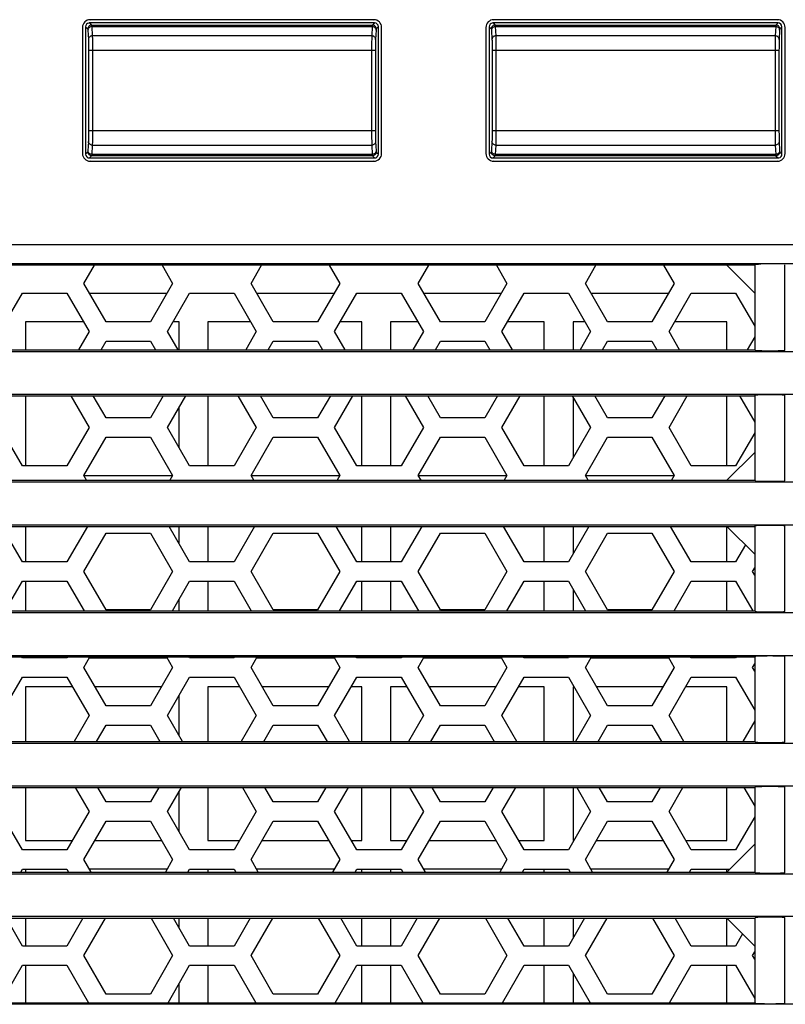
# Model space of a CAD drawing. Header units: millimetres. Extents: x 2431 to 3770, y -315 to 702.
# Tile 20 of 44: x 2797 to 2837, y -191 to -140. Entities that reach past the tile are written whole.
import ezdxf

# ---------------------------------------------------------------- set-up
doc = ezdxf.new("R2010")
doc.units = ezdxf.units.MM
doc.header["$LTSCALE"] = 65.395
for name, color, linetype in [('57RB-40G1770DXF_CONTINUOUS_LINE', 7, 'CONTINUOUS'), ('62SR-6K0FP10DXF_CONTINUOUS_LINE', 7, 'CONTINUOUS'), ('62SR-6K0RP10DXF_CONTINUOUS_LINE', 7, 'CONTINUOUS'), ('63FP-AG11570DXF_CONTINUOUS_LINE', 7, 'CONTINUOUS')]:
    doc.layers.add(name, color=color, linetype=linetype)

msp = doc.modelspace()

# ---------------------------------------------------------------- linework, layer by layer
at = {"layer": '57RB-40G1770DXF_CONTINUOUS_LINE', "color": 7, "linetype": 'Continuous'}
for p, q in [((2815.31, -139.939), (2800.476, -139.939)), ((2800.476, -139.939), (2800.589, -140.051)), ((2815.31, -139.939), (2815.197, -140.051)), ((2836.31, -139.939), (2821.476, -139.939)), ((2821.476, -139.939), (2821.589, -140.051)), ((2836.31, -139.939), (2836.197, -140.051)), ((2800.276, -140.138), (2800.276, -146.772)), ((2800.276, -140.138), (2800.389, -140.251)), ((2800.396, -140.31), (2800.421, -140.8)), ((2800.589, -140.051), (2815.197, -140.051)), ((2800.595, -140.11), (2800.596, -140.129)), ((2800.596, -140.129), (2815.191, -140.129)), ((2800.596, -140.129), (2800.621, -140.611)), ((2815.191, -140.129), (2815.165, -140.611)), ((2815.51, -140.138), (2815.397, -140.251)), ((2815.51, -146.772), (2815.51, -140.138)), ((2821.276, -140.138), (2821.389, -140.251)), ((2821.276, -140.138), (2821.276, -146.772)), ((2821.396, -140.31), (2821.421, -140.8)), ((2821.589, -140.051), (2836.197, -140.051)), ((2821.595, -140.11), (2821.596, -140.129)), ((2821.596, -140.129), (2836.191, -140.129)), ((2821.596, -140.129), (2821.621, -140.611)), ((2836.191, -140.129), (2836.165, -140.611)), ((2836.51, -140.138), (2836.397, -140.251)), ((2836.51, -146.772), (2836.51, -140.138)), ((2800.423, -140.845), (2800.424, -140.881)), ((2800.424, -140.881), (2800.425, -140.919)), ((2800.425, -140.919), (2800.426, -140.98)), ((2800.426, -140.98), (2800.427, -141.042)), ((2815.165, -140.611), (2800.621, -140.611)), ((2800.621, -140.611), (2800.622, -140.628)), ((2800.622, -140.628), (2800.623, -140.67)), ((2800.623, -140.67), (2800.624, -140.718)), ((2800.624, -140.718), (2800.625, -140.77)), ((2800.625, -140.77), (2800.626, -140.851)), ((2800.626, -140.851), (2800.627, -140.933)), ((2800.627, -140.933), (2800.627, -141.046)), ((2821.423, -140.845), (2821.424, -140.881)), ((2821.424, -140.881), (2821.425, -140.919)), ((2821.425, -140.919), (2821.426, -140.98)), ((2821.426, -140.98), (2821.427, -141.042)), ((2836.165, -140.611), (2821.621, -140.611)), ((2821.621, -140.611), (2821.622, -140.628)), ((2821.622, -140.628), (2821.623, -140.67)), ((2821.623, -140.67), (2821.624, -140.718)), ((2821.624, -140.718), (2821.625, -140.77)), ((2821.625, -140.77), (2821.626, -140.851)), ((2821.626, -140.851), (2821.627, -140.933)), ((2821.627, -140.933), (2821.627, -141.046)), ((2800.427, -141.042), (2800.427, -141.127)), ((2800.427, -141.127), (2800.428, -141.216)), ((2800.428, -141.216), (2800.428, -141.315)), ((2800.428, -141.315), (2800.428, -145.542)), ((2815.358, -141.369), (2800.428, -141.369)), ((2800.627, -141.046), (2800.628, -141.164)), ((2800.628, -141.164), (2800.628, -141.296)), ((2800.628, -141.296), (2800.628, -145.542)), ((2815.158, -141.369), (2815.158, -145.633)), ((2815.358, -141.369), (2815.358, -145.611)), ((2821.427, -141.042), (2821.427, -141.127)), ((2821.427, -141.127), (2821.428, -141.216)), ((2821.428, -141.216), (2821.428, -141.315)), ((2821.428, -141.315), (2821.428, -145.542)), ((2836.358, -141.369), (2821.428, -141.369)), ((2821.627, -141.046), (2821.628, -141.164)), ((2821.628, -141.164), (2821.628, -141.296)), ((2821.628, -141.296), (2821.628, -145.542)), ((2836.158, -141.369), (2836.158, -145.633)), ((2836.358, -141.369), (2836.358, -145.611)), ((2800.428, -145.542), (2815.358, -145.542)), ((2800.428, -145.542), (2800.428, -145.65)), ((2800.628, -145.542), (2800.628, -145.687)), ((2821.428, -145.542), (2836.358, -145.542)), ((2821.428, -145.542), (2821.428, -145.65)), ((2821.628, -145.542), (2821.628, -145.687)), ((2800.424, -146.041), (2800.423, -146.067)), ((2800.425, -145.998), (2800.424, -146.041)), ((2800.426, -145.892), (2800.425, -145.949)), ((2800.425, -145.949), (2800.425, -145.998)), ((2800.427, -145.825), (2800.426, -145.892)), ((2800.428, -145.745), (2800.427, -145.825)), ((2800.428, -145.65), (2800.428, -145.745)), ((2800.626, -146.009), (2800.625, -146.085)), ((2800.625, -146.085), (2800.625, -146.15)), ((2800.627, -145.92), (2800.626, -146.009)), ((2800.628, -145.813), (2800.627, -145.92)), ((2800.628, -145.687), (2800.628, -145.813)), ((2815.158, -145.633), (2815.159, -145.802)), ((2815.358, -145.611), (2815.359, -145.737)), ((2815.365, -146.111), (2815.391, -146.602)), ((2821.424, -146.041), (2821.423, -146.067)), ((2821.425, -145.998), (2821.424, -146.041)), ((2821.426, -145.892), (2821.425, -145.949)), ((2821.425, -145.949), (2821.425, -145.998)), ((2821.427, -145.825), (2821.426, -145.892)), ((2821.428, -145.745), (2821.427, -145.825)), ((2821.428, -145.65), (2821.428, -145.745)), ((2821.626, -146.009), (2821.625, -146.085)), ((2821.625, -146.085), (2821.625, -146.15)), ((2821.627, -145.92), (2821.626, -146.009)), ((2821.628, -145.813), (2821.627, -145.92)), ((2821.628, -145.687), (2821.628, -145.813)), ((2836.158, -145.633), (2836.159, -145.802)), ((2836.358, -145.611), (2836.359, -145.737)), ((2836.365, -146.111), (2836.391, -146.602)), ((2800.621, -146.3), (2800.596, -146.782)), ((2800.621, -146.3), (2815.165, -146.3)), ((2800.624, -146.208), (2800.623, -146.242)), ((2800.625, -146.15), (2800.624, -146.208)), ((2815.165, -146.3), (2815.191, -146.782)), ((2821.621, -146.3), (2821.596, -146.782)), ((2821.621, -146.3), (2836.165, -146.3)), ((2821.624, -146.208), (2821.623, -146.242)), ((2821.625, -146.15), (2821.624, -146.208)), ((2836.165, -146.3), (2836.191, -146.782)), ((2800.389, -146.66), (2800.276, -146.772)), ((2800.589, -146.86), (2800.476, -146.972)), ((2800.476, -146.972), (2815.31, -146.972)), ((2815.197, -146.86), (2800.589, -146.86)), ((2815.191, -146.782), (2800.596, -146.782)), ((2815.197, -146.86), (2815.31, -146.972)), ((2815.397, -146.66), (2815.51, -146.772)), ((2821.389, -146.66), (2821.276, -146.772)), ((2821.589, -146.86), (2821.476, -146.972)), ((2821.476, -146.972), (2836.31, -146.972)), ((2836.197, -146.86), (2821.589, -146.86)), ((2836.191, -146.782), (2821.596, -146.782)), ((2836.197, -146.86), (2836.31, -146.972)), ((2836.397, -146.66), (2836.51, -146.772))]:
    msp.add_line(p, q, dxfattribs=at)
for points in [[(2800.589, -140.051), (2800.554, -140.054), (2800.521, -140.064), (2800.489, -140.078), (2800.461, -140.098), (2800.436, -140.123), (2800.416, -140.151), (2800.401, -140.183), (2800.392, -140.217), (2800.389, -140.251)], [(2800.389, -140.251), (2800.39, -140.253), (2800.391, -140.255), (2800.391, -140.258), (2800.392, -140.263), (2800.392, -140.268), (2800.393, -140.274), (2800.394, -140.28), (2800.394, -140.287), (2800.395, -140.294), (2800.395, -140.302), (2800.396, -140.31)], [(2800.596, -140.129), (2800.561, -140.132), (2800.528, -140.141), (2800.496, -140.155), (2800.468, -140.174), (2800.443, -140.197), (2800.423, -140.224), (2800.408, -140.254), (2800.399, -140.286), (2800.396, -140.319)], [(2800.589, -140.051), (2800.59, -140.053), (2800.591, -140.056), (2800.591, -140.06), (2800.592, -140.064), (2800.592, -140.07), (2800.593, -140.077), (2800.594, -140.084), (2800.594, -140.092), (2800.595, -140.101), (2800.595, -140.11)], [(2815.197, -140.051), (2815.197, -140.053), (2815.196, -140.055), (2815.196, -140.058), (2815.195, -140.062), (2815.194, -140.067), (2815.194, -140.073), (2815.193, -140.08), (2815.193, -140.088), (2815.192, -140.097), (2815.192, -140.107), (2815.191, -140.117), (2815.191, -140.129)], [(2815.39, -140.319), (2815.387, -140.286), (2815.378, -140.254), (2815.363, -140.224), (2815.343, -140.197), (2815.319, -140.174), (2815.29, -140.155), (2815.259, -140.141), (2815.225, -140.132), (2815.191, -140.129)], [(2815.397, -140.251), (2815.394, -140.217), (2815.385, -140.183), (2815.37, -140.151), (2815.35, -140.123), (2815.326, -140.098), (2815.297, -140.078), (2815.266, -140.064), (2815.232, -140.054), (2815.197, -140.051)], [(2815.397, -140.251), (2815.397, -140.252), (2815.396, -140.254), (2815.396, -140.257), (2815.395, -140.261), (2815.394, -140.265), (2815.394, -140.27), (2815.393, -140.276), (2815.393, -140.283), (2815.392, -140.291), (2815.392, -140.299), (2815.391, -140.309), (2815.365, -140.8)], [(2821.589, -140.051), (2821.554, -140.054), (2821.521, -140.064), (2821.489, -140.078), (2821.461, -140.098), (2821.436, -140.123), (2821.416, -140.151), (2821.401, -140.183), (2821.392, -140.217), (2821.389, -140.251)], [(2821.389, -140.251), (2821.39, -140.253), (2821.391, -140.255), (2821.391, -140.258), (2821.392, -140.263), (2821.392, -140.268), (2821.393, -140.274), (2821.394, -140.28), (2821.394, -140.287), (2821.395, -140.294), (2821.395, -140.302), (2821.396, -140.31)], [(2821.596, -140.129), (2821.561, -140.132), (2821.528, -140.141), (2821.496, -140.155), (2821.468, -140.174), (2821.443, -140.197), (2821.423, -140.224), (2821.408, -140.254), (2821.399, -140.286), (2821.396, -140.319)], [(2821.589, -140.051), (2821.59, -140.053), (2821.591, -140.056), (2821.591, -140.06), (2821.592, -140.064), (2821.592, -140.07), (2821.593, -140.077), (2821.594, -140.084), (2821.594, -140.092), (2821.595, -140.101), (2821.595, -140.11)], [(2836.197, -140.051), (2836.197, -140.053), (2836.196, -140.055), (2836.196, -140.058), (2836.195, -140.062), (2836.194, -140.067), (2836.194, -140.073), (2836.193, -140.08), (2836.193, -140.088), (2836.192, -140.097), (2836.192, -140.107), (2836.191, -140.117), (2836.191, -140.129)], [(2836.39, -140.319), (2836.387, -140.286), (2836.378, -140.254), (2836.363, -140.224), (2836.343, -140.197), (2836.319, -140.174), (2836.29, -140.155), (2836.259, -140.141), (2836.225, -140.132), (2836.191, -140.129)], [(2836.397, -140.251), (2836.394, -140.217), (2836.385, -140.183), (2836.37, -140.151), (2836.35, -140.123), (2836.326, -140.098), (2836.297, -140.078), (2836.266, -140.064), (2836.232, -140.054), (2836.197, -140.051)], [(2836.397, -140.251), (2836.397, -140.252), (2836.396, -140.254), (2836.396, -140.257), (2836.395, -140.261), (2836.394, -140.265), (2836.394, -140.27), (2836.393, -140.276), (2836.393, -140.283), (2836.392, -140.291), (2836.392, -140.299), (2836.391, -140.309), (2836.365, -140.8)], [(2800.621, -140.611), (2800.586, -140.614), (2800.553, -140.623), (2800.521, -140.637), (2800.493, -140.656), (2800.468, -140.679), (2800.448, -140.706), (2800.433, -140.736), (2800.424, -140.768), (2800.421, -140.8)], [(2800.421, -140.8), (2800.422, -140.814), (2800.422, -140.829), (2800.423, -140.845)], [(2815.165, -140.611), (2815.164, -140.64), (2815.164, -140.677), (2815.163, -140.721), (2815.162, -140.77), (2815.161, -140.824), (2815.16, -140.885), (2815.159, -141.027)], [(2815.365, -140.8), (2815.362, -140.768), (2815.353, -140.736), (2815.338, -140.706), (2815.318, -140.679), (2815.294, -140.656), (2815.265, -140.637), (2815.234, -140.623), (2815.2, -140.614), (2815.165, -140.611)], [(2815.365, -140.8), (2815.364, -140.823), (2815.363, -140.851), (2815.363, -140.883), (2815.362, -140.919), (2815.361, -140.96), (2815.36, -141.006), (2815.359, -141.113)], [(2821.621, -140.611), (2821.586, -140.614), (2821.553, -140.623), (2821.521, -140.637), (2821.493, -140.656), (2821.468, -140.679), (2821.448, -140.706), (2821.433, -140.736), (2821.424, -140.768), (2821.421, -140.8)], [(2821.421, -140.8), (2821.422, -140.814), (2821.422, -140.829), (2821.423, -140.845)], [(2836.165, -140.611), (2836.164, -140.64), (2836.164, -140.677), (2836.163, -140.721), (2836.162, -140.77), (2836.161, -140.824), (2836.16, -140.885), (2836.159, -141.027)], [(2836.365, -140.8), (2836.362, -140.768), (2836.353, -140.736), (2836.338, -140.706), (2836.318, -140.679), (2836.294, -140.656), (2836.265, -140.637), (2836.234, -140.623), (2836.2, -140.614), (2836.165, -140.611)], [(2836.365, -140.8), (2836.364, -140.823), (2836.363, -140.851), (2836.363, -140.883), (2836.362, -140.919), (2836.361, -140.96), (2836.36, -141.006), (2836.359, -141.113)], [(2815.159, -141.027), (2815.159, -141.106), (2815.159, -141.19), (2815.158, -141.369)], [(2815.359, -141.113), (2815.359, -141.172), (2815.359, -141.234), (2815.358, -141.369)], [(2836.159, -141.027), (2836.159, -141.106), (2836.159, -141.19), (2836.158, -141.369)], [(2836.359, -141.113), (2836.359, -141.172), (2836.359, -141.234), (2836.358, -141.369)], [(2800.421, -146.111), (2800.395, -146.604), (2800.395, -146.615), (2800.394, -146.624), (2800.393, -146.632), (2800.393, -146.639), (2800.392, -146.644), (2800.392, -146.649), (2800.391, -146.653), (2800.391, -146.655), (2800.39, -146.658), (2800.39, -146.659), (2800.389, -146.66)], [(2800.423, -146.067), (2800.422, -146.09), (2800.422, -146.101), (2800.421, -146.111)], [(2800.621, -146.3), (2800.586, -146.297), (2800.553, -146.288), (2800.521, -146.274), (2800.493, -146.255), (2800.468, -146.232), (2800.448, -146.205), (2800.433, -146.175), (2800.424, -146.143), (2800.421, -146.111)], [(2815.159, -145.802), (2815.159, -145.879), (2815.16, -145.949), (2815.161, -146.074)], [(2815.161, -146.074), (2815.162, -146.129), (2815.162, -146.179), (2815.163, -146.226), (2815.164, -146.267), (2815.165, -146.3)], [(2815.365, -146.111), (2815.362, -146.143), (2815.353, -146.175), (2815.338, -146.205), (2815.318, -146.232), (2815.294, -146.255), (2815.265, -146.274), (2815.234, -146.288), (2815.2, -146.297), (2815.165, -146.3)], [(2815.359, -145.737), (2815.359, -145.794), (2815.36, -145.847), (2815.361, -145.941)], [(2815.361, -145.941), (2815.362, -145.983), (2815.362, -146.02), (2815.363, -146.054), (2815.364, -146.084), (2815.365, -146.111)], [(2821.421, -146.111), (2821.395, -146.604), (2821.395, -146.615), (2821.394, -146.624), (2821.393, -146.632), (2821.393, -146.639), (2821.392, -146.644), (2821.392, -146.649), (2821.391, -146.653), (2821.391, -146.655), (2821.39, -146.658), (2821.39, -146.659), (2821.389, -146.66)], [(2821.423, -146.067), (2821.422, -146.09), (2821.422, -146.101), (2821.421, -146.111)], [(2821.621, -146.3), (2821.586, -146.297), (2821.553, -146.288), (2821.521, -146.274), (2821.493, -146.255), (2821.468, -146.232), (2821.448, -146.205), (2821.433, -146.175), (2821.424, -146.143), (2821.421, -146.111)], [(2836.159, -145.802), (2836.159, -145.879), (2836.16, -145.949), (2836.161, -146.074)], [(2836.161, -146.074), (2836.162, -146.129), (2836.162, -146.179), (2836.163, -146.226), (2836.164, -146.267), (2836.165, -146.3)], [(2836.365, -146.111), (2836.362, -146.143), (2836.353, -146.175), (2836.338, -146.205), (2836.318, -146.232), (2836.294, -146.255), (2836.265, -146.274), (2836.234, -146.288), (2836.2, -146.297), (2836.165, -146.3)], [(2836.359, -145.737), (2836.359, -145.794), (2836.36, -145.847), (2836.361, -145.941)], [(2836.361, -145.941), (2836.362, -145.983), (2836.362, -146.02), (2836.363, -146.054), (2836.364, -146.084), (2836.365, -146.111)], [(2800.596, -146.782), (2800.561, -146.779), (2800.528, -146.77), (2800.496, -146.756), (2800.468, -146.737), (2800.443, -146.714), (2800.423, -146.687), (2800.408, -146.657), (2800.399, -146.625), (2800.396, -146.592)], [(2800.623, -146.242), (2800.622, -146.273), (2800.622, -146.287), (2800.621, -146.3)], [(2815.39, -146.592), (2815.387, -146.625), (2815.378, -146.657), (2815.363, -146.687), (2815.343, -146.714), (2815.319, -146.737), (2815.29, -146.756), (2815.259, -146.77), (2815.225, -146.779), (2815.191, -146.782)], [(2815.391, -146.602), (2815.392, -146.612), (2815.392, -146.62), (2815.393, -146.628), (2815.393, -146.635), (2815.394, -146.641), (2815.394, -146.646), (2815.395, -146.65), (2815.396, -146.654), (2815.396, -146.657), (2815.397, -146.659), (2815.397, -146.66)], [(2821.596, -146.782), (2821.561, -146.779), (2821.528, -146.77), (2821.496, -146.756), (2821.468, -146.737), (2821.443, -146.714), (2821.423, -146.687), (2821.408, -146.657), (2821.399, -146.625), (2821.396, -146.592)], [(2821.623, -146.242), (2821.622, -146.273), (2821.622, -146.287), (2821.621, -146.3)], [(2836.39, -146.592), (2836.387, -146.625), (2836.378, -146.657), (2836.363, -146.687), (2836.343, -146.714), (2836.319, -146.737), (2836.29, -146.756), (2836.259, -146.77), (2836.225, -146.779), (2836.191, -146.782)], [(2836.391, -146.602), (2836.392, -146.612), (2836.392, -146.62), (2836.393, -146.628), (2836.393, -146.635), (2836.394, -146.641), (2836.394, -146.646), (2836.395, -146.65), (2836.396, -146.654), (2836.396, -146.657), (2836.397, -146.659), (2836.397, -146.66)], [(2800.589, -146.86), (2800.554, -146.856), (2800.521, -146.847), (2800.489, -146.833), (2800.461, -146.813), (2800.436, -146.788), (2800.416, -146.76), (2800.401, -146.728), (2800.392, -146.694), (2800.389, -146.66)], [(2800.596, -146.782), (2800.595, -146.796), (2800.595, -146.808), (2800.594, -146.819), (2800.593, -146.828), (2800.593, -146.835), (2800.592, -146.842), (2800.592, -146.847), (2800.591, -146.851), (2800.591, -146.855), (2800.59, -146.857), (2800.59, -146.859), (2800.589, -146.86)], [(2815.191, -146.782), (2815.191, -146.794), (2815.192, -146.804), (2815.192, -146.814), (2815.193, -146.823), (2815.193, -146.831), (2815.194, -146.838), (2815.194, -146.844), (2815.195, -146.849), (2815.196, -146.853), (2815.196, -146.856), (2815.197, -146.858), (2815.197, -146.86)], [(2815.397, -146.66), (2815.394, -146.694), (2815.385, -146.728), (2815.37, -146.76), (2815.35, -146.788), (2815.326, -146.813), (2815.297, -146.833), (2815.266, -146.847), (2815.232, -146.856), (2815.197, -146.86)], [(2821.589, -146.86), (2821.554, -146.856), (2821.521, -146.847), (2821.489, -146.833), (2821.461, -146.813), (2821.436, -146.788), (2821.416, -146.76), (2821.401, -146.728), (2821.392, -146.694), (2821.389, -146.66)], [(2821.596, -146.782), (2821.595, -146.796), (2821.595, -146.808), (2821.594, -146.819), (2821.593, -146.828), (2821.593, -146.835), (2821.592, -146.842), (2821.592, -146.847), (2821.591, -146.851), (2821.591, -146.855), (2821.59, -146.857), (2821.59, -146.859), (2821.589, -146.86)], [(2836.191, -146.782), (2836.191, -146.794), (2836.192, -146.804), (2836.192, -146.814), (2836.193, -146.823), (2836.193, -146.831), (2836.194, -146.838), (2836.194, -146.844), (2836.195, -146.849), (2836.196, -146.853), (2836.196, -146.856), (2836.197, -146.858), (2836.197, -146.86)], [(2836.397, -146.66), (2836.394, -146.694), (2836.385, -146.728), (2836.37, -146.76), (2836.35, -146.788), (2836.326, -146.813), (2836.297, -146.833), (2836.266, -146.847), (2836.232, -146.856), (2836.197, -146.86)]]:
    msp.add_lwpolyline(points, dxfattribs=at)
for centre, major_axis, start_param, end_param in [((2800.476, -140.139), (0.141, -0.141), 2.539291, 3.926839), ((2800.476, -140.139), (-0.141, 0.141), -0.785246, -0.602302), ((2815.31, -140.139), (0.141, 0.141), -0.785246, 0.785246), ((2821.476, -140.139), (0.141, -0.141), 2.539291, 3.926839), ((2821.476, -140.139), (-0.141, 0.141), -0.785246, -0.602302), ((2836.31, -140.139), (0.141, 0.141), -0.785246, 0.785246), ((2800.476, -146.772), (0.141, 0.141), 2.356347, 3.926839), ((2815.31, -146.772), (0.141, -0.141), -0.785246, 0.785246), ((2821.476, -146.772), (0.141, 0.141), 2.356347, 3.926839), ((2836.31, -146.772), (0.141, -0.141), -0.785246, -0.602302), ((2836.31, -146.772), (-0.141, 0.141), -3.743895, -2.356347)]:
    msp.add_ellipse(centre, major_axis=major_axis, ratio=0.999695, start_param=start_param, end_param=end_param, dxfattribs=at)
at = {"layer": '62SR-6K0FP10DXF_CONTINUOUS_LINE', "color": 3, "linetype": 'Continuous'}
for p, q in [((2800.184, -153.505), (2800.732, -152.555)), ((2804.254, -152.555), (2804.803, -153.505)), ((2808.884, -153.505), (2809.432, -152.555)), ((2812.954, -152.555), (2813.503, -153.505)), ((2817.584, -153.505), (2818.132, -152.555)), ((2821.654, -152.555), (2822.203, -153.505)), ((2826.284, -153.505), (2826.832, -152.555)), ((2830.354, -152.555), (2830.903, -153.505)), ((2833.643, -152.555), (2835.093, -154.005)), ((2801.339, -155.505), (2800.184, -153.505)), ((2804.803, -153.505), (2803.648, -155.505)), ((2810.039, -155.505), (2808.884, -153.505)), ((2813.503, -153.505), (2812.348, -155.505)), ((2818.739, -155.505), (2817.584, -153.505)), ((2822.203, -153.505), (2821.048, -155.505)), ((2827.439, -155.505), (2826.284, -153.505)), ((2830.903, -153.505), (2829.748, -155.505)), ((2795.834, -156.005), (2796.989, -154.005)), ((2796.989, -154.005), (2799.298, -154.005)), ((2799.298, -154.005), (2800.453, -156.005)), ((2804.534, -156.005), (2805.689, -154.005)), ((2805.689, -154.005), (2807.998, -154.005)), ((2807.998, -154.005), (2809.153, -156.005)), ((2813.234, -156.005), (2814.389, -154.005)), ((2814.389, -154.005), (2816.698, -154.005)), ((2816.698, -154.005), (2817.853, -156.005)), ((2821.934, -156.005), (2823.089, -154.005)), ((2823.089, -154.005), (2825.398, -154.005)), ((2825.398, -154.005), (2826.553, -156.005)), ((2830.634, -156.005), (2831.789, -154.005)), ((2831.789, -154.005), (2834.098, -154.005)), ((2834.098, -154.005), (2835.093, -155.729)), ((2803.648, -155.505), (2801.339, -155.505)), ((2812.348, -155.505), (2810.039, -155.505)), ((2821.048, -155.505), (2818.739, -155.505)), ((2829.748, -155.505), (2827.439, -155.505)), ((2800.453, -156.005), (2799.904, -156.955)), ((2805.082, -156.955), (2804.534, -156.005)), ((2809.153, -156.005), (2808.604, -156.955)), ((2813.782, -156.955), (2813.234, -156.005)), ((2817.853, -156.005), (2817.304, -156.955)), ((2822.482, -156.955), (2821.934, -156.005)), ((2826.553, -156.005), (2826.004, -156.955)), ((2831.182, -156.955), (2830.634, -156.005)), ((2835.093, -156.282), (2834.704, -156.955)), ((2801.079, -156.955), (2801.339, -156.505)), ((2801.339, -156.505), (2803.648, -156.505)), ((2803.648, -156.505), (2803.908, -156.955)), ((2809.779, -156.955), (2810.039, -156.505)), ((2810.039, -156.505), (2812.348, -156.505)), ((2812.348, -156.505), (2812.608, -156.955)), ((2818.479, -156.955), (2818.739, -156.505)), ((2818.739, -156.505), (2821.048, -156.505)), ((2821.048, -156.505), (2821.308, -156.955)), ((2827.179, -156.955), (2827.439, -156.505)), ((2827.439, -156.505), (2829.748, -156.505)), ((2829.748, -156.505), (2830.008, -156.955)), ((2799.5, -159.355), (2800.453, -161.005)), ((2801.339, -160.505), (2800.675, -159.355)), ((2804.312, -159.355), (2803.648, -160.505)), ((2804.534, -161.005), (2805.486, -159.355)), ((2808.2, -159.355), (2809.153, -161.005)), ((2810.039, -160.505), (2809.375, -159.355)), ((2813.012, -159.355), (2812.348, -160.505)), ((2813.234, -161.005), (2814.186, -159.355)), ((2816.9, -159.355), (2817.853, -161.005)), ((2818.739, -160.505), (2818.075, -159.355)), ((2821.712, -159.355), (2821.048, -160.505)), ((2821.934, -161.005), (2822.886, -159.355)), ((2825.6, -159.355), (2826.553, -161.005)), ((2827.439, -160.505), (2826.775, -159.355)), ((2830.412, -159.355), (2829.748, -160.505)), ((2830.634, -161.005), (2831.586, -159.355)), ((2834.3, -159.355), (2835.093, -160.729)), ((2803.648, -160.505), (2801.339, -160.505)), ((2812.348, -160.505), (2810.039, -160.505)), ((2821.048, -160.505), (2818.739, -160.505)), ((2829.748, -160.505), (2827.439, -160.505)), ((2796.989, -163.005), (2795.834, -161.005)), ((2800.453, -161.005), (2799.298, -163.005)), ((2805.689, -163.005), (2804.534, -161.005)), ((2809.153, -161.005), (2807.998, -163.005)), ((2814.389, -163.005), (2813.234, -161.005)), ((2817.853, -161.005), (2816.698, -163.005)), ((2823.089, -163.005), (2821.934, -161.005)), ((2826.553, -161.005), (2825.398, -163.005)), ((2831.789, -163.005), (2830.634, -161.005)), ((2835.093, -161.282), (2834.098, -163.005)), ((2800.184, -163.505), (2801.339, -161.505)), ((2801.339, -161.505), (2803.648, -161.505)), ((2803.648, -161.505), (2804.803, -163.505)), ((2808.884, -163.505), (2810.039, -161.505)), ((2810.039, -161.505), (2812.348, -161.505)), ((2812.348, -161.505), (2813.503, -163.505)), ((2817.584, -163.505), (2818.739, -161.505)), ((2818.739, -161.505), (2821.048, -161.505)), ((2821.048, -161.505), (2822.203, -163.505)), ((2826.284, -163.505), (2827.439, -161.505)), ((2827.439, -161.505), (2829.748, -161.505)), ((2829.748, -161.505), (2830.903, -163.505)), ((2835.093, -162.305), (2833.643, -163.755)), ((2799.298, -163.005), (2796.989, -163.005)), ((2807.998, -163.005), (2805.689, -163.005)), ((2816.698, -163.005), (2814.389, -163.005)), ((2825.398, -163.005), (2823.089, -163.005)), ((2834.098, -163.005), (2831.789, -163.005)), ((2800.328, -163.755), (2800.184, -163.505)), ((2804.803, -163.505), (2804.658, -163.755)), ((2809.028, -163.755), (2808.884, -163.505)), ((2813.503, -163.505), (2813.358, -163.755)), ((2817.728, -163.755), (2817.584, -163.505)), ((2822.203, -163.505), (2822.058, -163.755)), ((2826.428, -163.755), (2826.284, -163.505)), ((2830.903, -163.505), (2830.758, -163.755)), ((2796.989, -168.005), (2795.92, -166.155)), ((2800.366, -166.155), (2799.298, -168.005)), ((2800.184, -168.505), (2801.339, -166.505)), ((2801.339, -166.505), (2803.648, -166.505)), ((2803.648, -166.505), (2804.803, -168.505)), ((2805.689, -168.005), (2804.62, -166.155)), ((2809.066, -166.155), (2807.998, -168.005)), ((2808.884, -168.505), (2810.039, -166.505)), ((2810.039, -166.505), (2812.348, -166.505)), ((2812.348, -166.505), (2813.503, -168.505)), ((2814.389, -168.005), (2813.32, -166.155)), ((2817.766, -166.155), (2816.698, -168.005)), ((2817.584, -168.505), (2818.739, -166.505)), ((2818.739, -166.505), (2821.048, -166.505)), ((2821.048, -166.505), (2822.203, -168.505)), ((2823.089, -168.005), (2822.02, -166.155)), ((2826.466, -166.155), (2825.398, -168.005)), ((2826.284, -168.505), (2827.439, -166.505)), ((2827.439, -166.505), (2829.748, -166.505)), ((2829.748, -166.505), (2830.903, -168.505)), ((2831.789, -168.005), (2830.72, -166.155)), ((2833.643, -166.155), (2835.093, -167.605)), ((2834.609, -167.121), (2834.098, -168.005)), ((2799.298, -168.005), (2796.989, -168.005)), ((2807.998, -168.005), (2805.689, -168.005)), ((2816.698, -168.005), (2814.389, -168.005)), ((2825.398, -168.005), (2823.089, -168.005)), ((2834.098, -168.005), (2831.789, -168.005)), ((2801.339, -170.505), (2800.184, -168.505)), ((2804.803, -168.505), (2803.648, -170.505)), ((2810.039, -170.505), (2808.884, -168.505)), ((2813.503, -168.505), (2812.348, -170.505)), ((2818.739, -170.505), (2817.584, -168.505)), ((2822.203, -168.505), (2821.048, -170.505)), ((2827.439, -170.505), (2826.284, -168.505)), ((2830.903, -168.505), (2829.748, -170.505)), ((2834.984, -168.505), (2835.093, -168.316)), ((2835.093, -168.695), (2834.984, -168.505)), ((2796.094, -170.555), (2796.989, -169.005)), ((2796.989, -169.005), (2799.298, -169.005)), ((2799.298, -169.005), (2800.193, -170.555)), ((2804.794, -170.555), (2805.689, -169.005)), ((2805.689, -169.005), (2807.998, -169.005)), ((2807.998, -169.005), (2808.893, -170.555)), ((2813.494, -170.555), (2814.389, -169.005)), ((2814.389, -169.005), (2816.698, -169.005)), ((2816.698, -169.005), (2817.593, -170.555)), ((2822.194, -170.555), (2823.089, -169.005)), ((2823.089, -169.005), (2825.398, -169.005)), ((2825.398, -169.005), (2826.293, -170.555)), ((2830.894, -170.555), (2831.789, -169.005)), ((2831.789, -169.005), (2834.098, -169.005)), ((2834.098, -169.005), (2834.993, -170.555)), ((2803.648, -170.505), (2801.339, -170.505)), ((2812.348, -170.505), (2810.039, -170.505)), ((2821.048, -170.505), (2818.739, -170.505)), ((2829.748, -170.505), (2827.439, -170.505)), ((2796.989, -173.005), (2796.96, -172.955)), ((2799.298, -173.005), (2796.989, -173.005)), ((2799.327, -172.955), (2799.298, -173.005)), ((2800.184, -173.505), (2800.501, -172.955)), ((2804.485, -172.955), (2804.803, -173.505)), ((2805.689, -173.005), (2805.66, -172.955)), ((2807.998, -173.005), (2805.689, -173.005)), ((2808.027, -172.955), (2807.998, -173.005)), ((2808.884, -173.505), (2809.201, -172.955)), ((2813.185, -172.955), (2813.503, -173.505)), ((2814.389, -173.005), (2814.36, -172.955)), ((2816.698, -173.005), (2814.389, -173.005)), ((2816.727, -172.955), (2816.698, -173.005)), ((2817.584, -173.505), (2817.901, -172.955)), ((2821.885, -172.955), (2822.203, -173.505)), ((2823.089, -173.005), (2823.06, -172.955)), ((2825.398, -173.005), (2823.089, -173.005)), ((2825.427, -172.955), (2825.398, -173.005)), ((2826.284, -173.505), (2826.601, -172.955)), ((2830.585, -172.955), (2830.903, -173.505)), ((2831.789, -173.005), (2831.76, -172.955)), ((2834.098, -173.005), (2831.789, -173.005)), ((2834.127, -172.955), (2834.098, -173.005)), ((2801.339, -175.505), (2800.184, -173.505)), ((2804.803, -173.505), (2803.648, -175.505)), ((2810.039, -175.505), (2808.884, -173.505)), ((2813.503, -173.505), (2812.348, -175.505)), ((2818.739, -175.505), (2817.584, -173.505)), ((2822.203, -173.505), (2821.048, -175.505)), ((2827.439, -175.505), (2826.284, -173.505)), ((2830.903, -173.505), (2829.748, -175.505)), ((2834.984, -173.505), (2835.093, -173.316)), ((2835.093, -173.695), (2834.984, -173.505)), ((2795.834, -176.005), (2796.989, -174.005)), ((2796.989, -174.005), (2799.298, -174.005)), ((2799.298, -174.005), (2800.453, -176.005)), ((2804.534, -176.005), (2805.689, -174.005)), ((2805.689, -174.005), (2807.998, -174.005)), ((2807.998, -174.005), (2809.153, -176.005)), ((2813.234, -176.005), (2814.389, -174.005)), ((2814.389, -174.005), (2816.698, -174.005)), ((2816.698, -174.005), (2817.853, -176.005)), ((2821.934, -176.005), (2823.089, -174.005)), ((2823.089, -174.005), (2825.398, -174.005)), ((2825.398, -174.005), (2826.553, -176.005)), ((2830.634, -176.005), (2831.789, -174.005)), ((2831.789, -174.005), (2834.098, -174.005)), ((2834.098, -174.005), (2835.093, -175.729)), ((2803.648, -175.505), (2801.339, -175.505)), ((2812.348, -175.505), (2810.039, -175.505)), ((2821.048, -175.505), (2818.739, -175.505)), ((2829.748, -175.505), (2827.439, -175.505)), ((2800.453, -176.005), (2799.673, -177.355)), ((2805.313, -177.355), (2804.534, -176.005)), ((2809.153, -176.005), (2808.373, -177.355)), ((2814.013, -177.355), (2813.234, -176.005)), ((2817.853, -176.005), (2817.073, -177.355)), ((2822.713, -177.355), (2821.934, -176.005)), ((2826.553, -176.005), (2825.773, -177.355)), ((2831.413, -177.355), (2830.634, -176.005)), ((2835.093, -176.282), (2834.473, -177.355)), ((2800.848, -177.355), (2801.339, -176.505)), ((2801.339, -176.505), (2803.648, -176.505)), ((2803.648, -176.505), (2804.139, -177.355)), ((2809.548, -177.355), (2810.039, -176.505)), ((2810.039, -176.505), (2812.348, -176.505)), ((2812.348, -176.505), (2812.839, -177.355)), ((2818.248, -177.355), (2818.739, -176.505)), ((2818.739, -176.505), (2821.048, -176.505)), ((2821.048, -176.505), (2821.539, -177.355)), ((2826.948, -177.355), (2827.439, -176.505)), ((2827.439, -176.505), (2829.748, -176.505)), ((2829.748, -176.505), (2830.239, -177.355)), ((2799.731, -179.755), (2800.453, -181.005)), ((2801.339, -180.505), (2800.906, -179.755)), ((2804.081, -179.755), (2803.648, -180.505)), ((2804.534, -181.005), (2805.256, -179.755)), ((2808.431, -179.755), (2809.153, -181.005)), ((2810.039, -180.505), (2809.606, -179.755)), ((2812.781, -179.755), (2812.348, -180.505)), ((2813.234, -181.005), (2813.956, -179.755)), ((2817.131, -179.755), (2817.853, -181.005)), ((2818.739, -180.505), (2818.306, -179.755)), ((2821.481, -179.755), (2821.048, -180.505)), ((2821.934, -181.005), (2822.656, -179.755)), ((2825.831, -179.755), (2826.553, -181.005)), ((2827.439, -180.505), (2827.006, -179.755)), ((2830.181, -179.755), (2829.748, -180.505)), ((2830.634, -181.005), (2831.356, -179.755)), ((2834.531, -179.755), (2835.093, -180.729)), ((2803.648, -180.505), (2801.339, -180.505)), ((2812.348, -180.505), (2810.039, -180.505)), ((2821.048, -180.505), (2818.739, -180.505)), ((2829.748, -180.505), (2827.439, -180.505)), ((2796.989, -183.005), (2795.834, -181.005)), ((2800.453, -181.005), (2799.298, -183.005)), ((2805.689, -183.005), (2804.534, -181.005)), ((2809.153, -181.005), (2807.998, -183.005)), ((2814.389, -183.005), (2813.234, -181.005)), ((2817.853, -181.005), (2816.698, -183.005)), ((2823.089, -183.005), (2821.934, -181.005)), ((2826.553, -181.005), (2825.398, -183.005)), ((2831.789, -183.005), (2830.634, -181.005)), ((2835.093, -181.282), (2834.098, -183.005)), ((2800.184, -183.505), (2801.339, -181.505)), ((2801.339, -181.505), (2803.648, -181.505)), ((2803.648, -181.505), (2804.803, -183.505)), ((2808.884, -183.505), (2810.039, -181.505)), ((2810.039, -181.505), (2812.348, -181.505)), ((2812.348, -181.505), (2813.503, -183.505)), ((2817.584, -183.505), (2818.739, -181.505)), ((2818.739, -181.505), (2821.048, -181.505)), ((2821.048, -181.505), (2822.203, -183.505)), ((2826.284, -183.505), (2827.439, -181.505)), ((2827.439, -181.505), (2829.748, -181.505)), ((2829.748, -181.505), (2830.903, -183.505)), ((2799.298, -183.005), (2796.989, -183.005)), ((2807.998, -183.005), (2805.689, -183.005)), ((2816.698, -183.005), (2814.389, -183.005)), ((2825.398, -183.005), (2823.089, -183.005)), ((2834.098, -183.005), (2831.789, -183.005)), ((2835.093, -182.705), (2833.643, -184.155)), ((2800.559, -184.155), (2800.184, -183.505)), ((2804.803, -183.505), (2804.427, -184.155)), ((2809.259, -184.155), (2808.884, -183.505)), ((2813.503, -183.505), (2813.127, -184.155)), ((2817.959, -184.155), (2817.584, -183.505)), ((2822.203, -183.505), (2821.827, -184.155)), ((2826.659, -184.155), (2826.284, -183.505)), ((2830.903, -183.505), (2830.527, -184.155)), ((2796.902, -184.155), (2796.989, -184.005)), ((2796.989, -184.005), (2799.298, -184.005)), ((2799.298, -184.005), (2799.385, -184.155)), ((2805.602, -184.155), (2805.689, -184.005)), ((2805.689, -184.005), (2807.998, -184.005)), ((2807.998, -184.005), (2808.085, -184.155)), ((2814.302, -184.155), (2814.389, -184.005)), ((2814.389, -184.005), (2816.698, -184.005)), ((2816.698, -184.005), (2816.785, -184.155)), ((2823.002, -184.155), (2823.089, -184.005)), ((2823.089, -184.005), (2825.398, -184.005)), ((2825.398, -184.005), (2825.485, -184.155)), ((2831.702, -184.155), (2831.789, -184.005)), ((2831.789, -184.005), (2833.793, -184.005)), ((2796.989, -188.005), (2796.151, -186.555)), ((2800.135, -186.555), (2799.298, -188.005)), ((2800.184, -188.505), (2801.31, -186.555)), ((2803.677, -186.555), (2804.803, -188.505)), ((2805.689, -188.005), (2804.851, -186.555)), ((2808.835, -186.555), (2807.998, -188.005)), ((2808.884, -188.505), (2810.01, -186.555)), ((2812.377, -186.555), (2813.503, -188.505)), ((2814.389, -188.005), (2813.551, -186.555)), ((2817.535, -186.555), (2816.698, -188.005)), ((2817.584, -188.505), (2818.71, -186.555)), ((2821.077, -186.555), (2822.203, -188.505)), ((2823.089, -188.005), (2822.251, -186.555)), ((2826.235, -186.555), (2825.398, -188.005)), ((2826.284, -188.505), (2827.41, -186.555)), ((2829.777, -186.555), (2830.903, -188.505)), ((2831.789, -188.005), (2830.951, -186.555)), ((2833.643, -186.555), (2835.093, -188.005)), ((2834.462, -187.374), (2834.098, -188.005)), ((2799.298, -188.005), (2796.989, -188.005)), ((2807.998, -188.005), (2805.689, -188.005)), ((2816.698, -188.005), (2814.389, -188.005)), ((2825.398, -188.005), (2823.089, -188.005)), ((2834.098, -188.005), (2831.789, -188.005)), ((2801.339, -190.505), (2800.184, -188.505)), ((2804.803, -188.505), (2803.648, -190.505)), ((2810.039, -190.505), (2808.884, -188.505)), ((2813.503, -188.505), (2812.348, -190.505)), ((2818.739, -190.505), (2817.584, -188.505)), ((2822.203, -188.505), (2821.048, -190.505)), ((2827.439, -190.505), (2826.284, -188.505)), ((2830.903, -188.505), (2829.748, -190.505)), ((2834.984, -188.505), (2835.093, -188.316)), ((2835.093, -188.695), (2834.984, -188.505)), ((2795.863, -190.955), (2796.989, -189.005)), ((2796.989, -189.005), (2799.298, -189.005)), ((2799.298, -189.005), (2800.424, -190.955)), ((2804.563, -190.955), (2805.689, -189.005)), ((2805.689, -189.005), (2807.998, -189.005)), ((2807.998, -189.005), (2809.124, -190.955)), ((2813.263, -190.955), (2814.389, -189.005)), ((2814.389, -189.005), (2816.698, -189.005)), ((2816.698, -189.005), (2817.824, -190.955)), ((2821.963, -190.955), (2823.089, -189.005)), ((2823.089, -189.005), (2825.398, -189.005)), ((2825.398, -189.005), (2826.524, -190.955)), ((2830.663, -190.955), (2831.789, -189.005)), ((2831.789, -189.005), (2834.098, -189.005)), ((2834.098, -189.005), (2835.093, -190.729)), ((2803.648, -190.505), (2801.339, -190.505)), ((2812.348, -190.505), (2810.039, -190.505)), ((2821.048, -190.505), (2818.739, -190.505)), ((2829.748, -190.505), (2827.439, -190.505))]:
    msp.add_line(p, q, dxfattribs=at)
at = {"layer": '62SR-6K0RP10DXF_CONTINUOUS_LINE', "color": 7, "linetype": 'Continuous'}
for p, q in [((2800.473, -154.005), (2804.514, -154.005)), ((2809.173, -154.005), (2813.214, -154.005)), ((2817.873, -154.005), (2821.914, -154.005)), ((2826.573, -154.005), (2830.614, -154.005)), ((2800.164, -155.505), (2797.143, -155.505)), ((2797.143, -155.505), (2797.143, -156.955)), ((2805.143, -155.505), (2804.823, -155.505)), ((2805.143, -156.955), (2805.143, -155.505)), ((2808.864, -155.505), (2806.643, -155.505)), ((2806.643, -155.505), (2806.643, -156.955)), ((2814.643, -155.505), (2813.523, -155.505)), ((2814.643, -156.955), (2814.643, -155.505)), ((2817.564, -155.505), (2816.143, -155.505)), ((2816.143, -155.505), (2816.143, -156.955)), ((2824.143, -155.505), (2822.223, -155.505)), ((2824.143, -156.955), (2824.143, -155.505)), ((2826.264, -155.505), (2825.643, -155.505)), ((2825.643, -155.505), (2825.643, -156.955)), ((2833.643, -155.505), (2830.923, -155.505)), ((2833.643, -156.955), (2833.643, -155.505)), ((2797.143, -159.355), (2797.143, -163.005)), ((2806.643, -159.355), (2806.643, -163.005)), ((2814.643, -163.005), (2814.643, -159.355)), ((2816.143, -159.355), (2816.143, -163.005)), ((2824.143, -163.005), (2824.143, -159.355)), ((2825.643, -159.43), (2825.643, -162.581)), ((2833.643, -163.005), (2833.643, -159.355)), ((2805.143, -162.061), (2805.143, -159.95)), ((2800.184, -163.505), (2804.803, -163.505)), ((2808.884, -163.505), (2813.503, -163.505)), ((2817.584, -163.505), (2822.203, -163.505)), ((2826.284, -163.505), (2830.903, -163.505)), ((2797.143, -166.155), (2797.143, -168.005)), ((2805.143, -167.061), (2805.143, -166.155)), ((2806.643, -166.155), (2806.643, -168.005)), ((2814.643, -168.005), (2814.643, -166.155)), ((2816.143, -166.155), (2816.143, -168.005)), ((2824.143, -168.005), (2824.143, -166.155)), ((2825.643, -166.155), (2825.643, -167.581)), ((2833.643, -168.005), (2833.643, -166.155)), ((2797.143, -169.005), (2797.143, -170.555)), ((2806.643, -169.005), (2806.643, -170.555)), ((2814.643, -170.555), (2814.643, -169.005)), ((2816.143, -169.005), (2816.143, -170.555)), ((2824.143, -170.555), (2824.143, -169.005)), ((2833.643, -170.555), (2833.643, -169.005)), ((2825.643, -169.43), (2825.643, -170.555)), ((2805.143, -170.555), (2805.143, -169.95)), ((2800.473, -173.005), (2804.514, -173.005)), ((2809.173, -173.005), (2813.214, -173.005)), ((2817.873, -173.005), (2821.914, -173.005)), ((2826.573, -173.005), (2830.614, -173.005)), ((2799.587, -174.505), (2797.143, -174.505)), ((2797.143, -174.505), (2797.143, -177.355)), ((2804.225, -174.505), (2800.761, -174.505)), ((2808.287, -174.505), (2806.643, -174.505)), ((2806.643, -174.505), (2806.643, -177.355)), ((2812.925, -174.505), (2809.461, -174.505)), ((2814.643, -174.505), (2814.1, -174.505)), ((2814.643, -177.355), (2814.643, -174.505)), ((2816.987, -174.505), (2816.143, -174.505)), ((2816.143, -174.505), (2816.143, -177.355)), ((2821.625, -174.505), (2818.161, -174.505)), ((2824.143, -174.505), (2822.8, -174.505)), ((2824.143, -177.355), (2824.143, -174.505)), ((2825.643, -174.505), (2825.643, -177.355)), ((2830.325, -174.505), (2826.861, -174.505)), ((2833.643, -174.505), (2831.5, -174.505)), ((2833.643, -177.355), (2833.643, -174.505)), ((2805.143, -177.061), (2805.143, -174.95)), ((2797.143, -179.755), (2797.143, -182.505)), ((2805.143, -182.061), (2805.143, -179.95)), ((2806.643, -179.755), (2806.643, -182.505)), ((2814.643, -182.505), (2814.643, -179.755)), ((2816.143, -179.755), (2816.143, -182.505)), ((2824.143, -182.505), (2824.143, -179.755)), ((2825.643, -179.755), (2825.643, -182.505)), ((2833.643, -182.505), (2833.643, -179.755)), ((2797.143, -182.505), (2799.587, -182.505)), ((2800.761, -182.505), (2804.225, -182.505)), ((2806.643, -182.505), (2808.287, -182.505)), ((2809.461, -182.505), (2812.925, -182.505)), ((2814.1, -182.505), (2814.643, -182.505)), ((2816.143, -182.505), (2816.987, -182.505)), ((2818.161, -182.505), (2821.625, -182.505)), ((2822.8, -182.505), (2824.143, -182.505)), ((2826.861, -182.505), (2830.325, -182.505)), ((2831.5, -182.505), (2833.643, -182.505)), ((2797.143, -184.005), (2797.143, -184.155)), ((2804.514, -184.005), (2800.473, -184.005)), ((2806.643, -184.005), (2806.643, -184.155)), ((2813.214, -184.005), (2809.173, -184.005)), ((2814.643, -184.155), (2814.643, -184.005)), ((2816.143, -184.005), (2816.143, -184.155)), ((2821.914, -184.005), (2817.873, -184.005)), ((2824.143, -184.155), (2824.143, -184.005)), ((2830.614, -184.005), (2826.573, -184.005)), ((2833.643, -184.155), (2833.643, -184.005)), ((2797.143, -186.555), (2797.143, -188.005)), ((2805.143, -187.061), (2805.143, -186.555)), ((2806.643, -186.555), (2806.643, -188.005)), ((2814.643, -188.005), (2814.643, -186.555)), ((2816.143, -186.555), (2816.143, -188.005)), ((2824.143, -188.005), (2824.143, -186.555)), ((2825.643, -186.555), (2825.643, -187.581)), ((2833.643, -188.005), (2833.643, -186.555)), ((2797.143, -189.005), (2797.143, -190.955)), ((2806.643, -189.005), (2806.643, -190.955)), ((2814.643, -190.955), (2814.643, -189.005)), ((2816.143, -189.005), (2816.143, -190.955)), ((2824.143, -190.955), (2824.143, -189.005)), ((2833.643, -190.955), (2833.643, -189.005)), ((2825.643, -189.43), (2825.643, -190.955)), ((2805.143, -190.955), (2805.143, -189.95))]:
    msp.add_line(p, q, dxfattribs=at)
at = {"layer": '63FP-AG11570DXF_CONTINUOUS_LINE', "color": 7, "linetype": 'Continuous'}
for p, q in [((2815.278, -139.771), (2800.508, -139.771)), ((2800.526, -139.788), (2800.508, -139.771)), ((2815.278, -139.771), (2815.261, -139.788)), ((2836.278, -139.771), (2821.508, -139.771)), ((2821.526, -139.788), (2821.508, -139.771)), ((2836.278, -139.771), (2836.261, -139.788)), ((2800.108, -140.17), (2800.108, -146.74)), ((2800.126, -140.188), (2800.108, -140.17)), ((2815.678, -140.17), (2815.661, -140.188)), ((2815.678, -146.74), (2815.678, -140.17)), ((2821.126, -140.188), (2821.108, -140.17)), ((2821.108, -140.17), (2821.108, -146.74)), ((2836.678, -140.17), (2836.661, -140.188)), ((2836.678, -146.74), (2836.678, -140.17)), ((2800.108, -146.74), (2800.126, -146.723)), ((2800.508, -147.14), (2800.526, -147.123)), ((2800.508, -147.14), (2815.278, -147.14)), ((2815.278, -147.14), (2815.261, -147.123)), ((2815.678, -146.74), (2815.661, -146.723)), ((2821.108, -146.74), (2821.126, -146.723)), ((2821.508, -147.14), (2821.526, -147.123)), ((2821.508, -147.14), (2836.278, -147.14)), ((2836.278, -147.14), (2836.261, -147.123)), ((2836.678, -146.74), (2836.661, -146.723)), ((2772.771, -151.468), (2936.265, -151.468)), ((2772.805, -152.467), (2936.298, -152.467)), ((2835.093, -152.555), (2772.893, -152.555)), ((2835.12, -156.982), (2835.12, -152.529)), ((2836.667, -156.982), (2836.667, -152.529)), ((2772.809, -157.04), (2936.302, -157.04)), ((2772.893, -156.955), (2835.093, -156.955)), ((2772.809, -159.271), (2936.302, -159.271)), ((2772.893, -159.355), (2835.093, -159.355)), ((2835.12, -163.782), (2835.12, -159.329)), ((2836.667, -163.782), (2836.667, -159.329)), ((2772.809, -163.84), (2936.302, -163.84)), ((2772.893, -163.755), (2835.093, -163.755)), ((2772.809, -166.071), (2936.302, -166.071)), ((2772.893, -166.155), (2835.093, -166.155)), ((2835.12, -170.582), (2835.12, -166.129)), ((2836.667, -170.582), (2836.667, -166.129)), ((2772.809, -170.64), (2936.302, -170.64)), ((2772.893, -170.555), (2835.093, -170.555)), ((2772.809, -172.871), (2936.302, -172.871)), ((2772.893, -172.955), (2835.093, -172.955)), ((2835.12, -177.382), (2835.12, -172.929)), ((2836.667, -177.382), (2836.667, -172.929)), ((2772.893, -177.355), (2835.093, -177.355)), ((2772.809, -177.44), (2936.302, -177.44)), ((2772.809, -179.671), (2936.302, -179.671)), ((2772.893, -179.755), (2835.093, -179.755)), ((2835.12, -184.182), (2835.12, -179.729)), ((2836.667, -184.182), (2836.667, -179.729)), ((2772.809, -184.24), (2936.302, -184.24)), ((2772.893, -184.155), (2835.093, -184.155)), ((2936.302, -186.471), (2507.484, -186.471)), ((2770.693, -186.555), (2835.093, -186.555)), ((2835.12, -190.982), (2835.12, -186.529)), ((2836.667, -190.982), (2836.667, -186.529)), ((2936.302, -191.04), (2507.484, -191.04)), ((2770.693, -190.955), (2835.093, -190.955))]:
    msp.add_line(p, q, dxfattribs=at)
for centre, major_axis, ratio, start_param, end_param in [((2800.508, -140.171), (0.283, -0.283), 0.999695, 2.356347, 3.926839), ((2815.278, -140.171), (0.283, 0.283), 0.999695, -0.785246, 0.785246), ((2821.508, -140.171), (0.283, -0.283), 0.999695, 2.356347, 3.926839), ((2836.278, -140.171), (0.283, 0.283), 0.999695, -0.785246, 0.785246), ((2800.508, -146.74), (0.283, 0.283), 0.999695, 2.356347, 3.926839), ((2815.278, -146.74), (0.283, -0.283), 0.999695, -0.785246, 0.785246), ((2821.508, -146.74), (0.283, 0.283), 0.999695, 2.356347, 3.926839), ((2836.278, -146.74), (0.283, -0.283), 0.999695, -0.785246, 0.785246), ((2835.893, -152.53), (0.774, 0), 0.034921, 2.228878, 3.106686), ((2835.893, -156.981), (0.774, 0), 0.034921, 3.176499, 6.248279), ((2835.893, -159.33), (0.774, 0), 0.034921, 0.034907, 3.106686), ((2835.893, -163.781), (0.774, 0), 0.034921, 3.176499, 6.248279), ((2835.893, -166.13), (0.774, 0), 0.034921, 0.034907, 3.106686), ((2835.893, -170.581), (0.774, 0), 0.034921, 3.176499, 6.248279), ((2835.893, -172.93), (0.774, 0), 0.034921, 0.034907, 3.106686), ((2835.893, -177.381), (0.774, 0), 0.034921, 3.176499, 6.248279), ((2835.893, -179.73), (0.774, 0), 0.034921, 0.034907, 3.106686), ((2835.893, -184.181), (0.774, 0), 0.034921, 3.176499, 6.248279), ((2835.893, -186.53), (0.774, 0), 0.034921, 0.034907, 3.106686), ((2835.893, -190.981), (0.774, 0), 0.034921, 3.176499, 6.248279)]:
    msp.add_ellipse(centre, major_axis=major_axis, ratio=ratio, start_param=start_param, end_param=end_param, dxfattribs=at)

doc.saveas('drawing.dxf')
